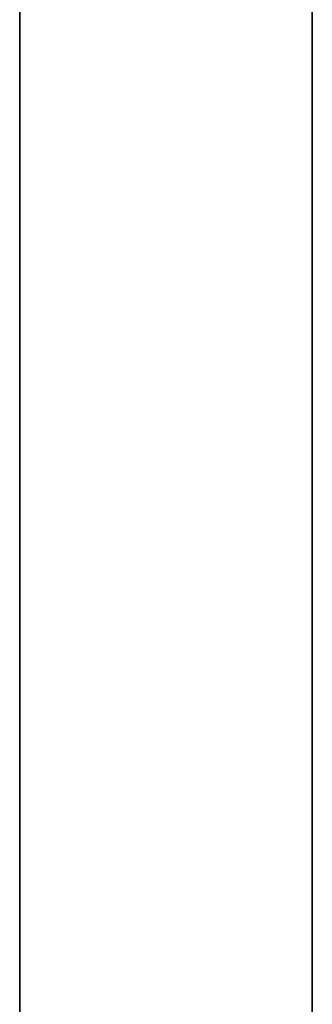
# Model space of a CAD drawing. Header units: millimetres. Extents: x -430 to 720, y 17 to 537.
# Tile 236 of 256: x -198 to -185, y 303 to 345. Entities that reach past the tile are written whole.
import ezdxf

# ---------------------------------------------------------------- set-up
doc = ezdxf.new("R2010")
doc.units = ezdxf.units.MM
doc.layers.add('Layer 01', color=7, linetype='Continuous', true_color=0x000000)

# ---------------------------------------------------------------- blocks, each defined once
blk = doc.blocks.new('Farmhouse rectangular coffee table top v1')
at = {"layer": 'Layer 01', "color": 253, "true_color": 0xa0a0a0}
blk.add_line((-342.5, 3, -75), (-342.5, 3, 75), dxfattribs=at)
blk = doc.blocks.new('Farmhouse Rectangular Coffee Table Horizontal leg v1')
at = {"layer": 'Layer 01', "color": 253, "true_color": 0xa0a0a0}
blk.add_line((3, 0), (90, 0), dxfattribs=at)
for points in [[(90, 60), (0, 60), (-90, 60)], [(-90, -60), (0, -60), (90, -60)]]:
    blk.add_open_spline(points, degree=2, dxfattribs=at)
blk = doc.blocks.new('Farmhouse Rectangular Coffee table metal plate v1')
at = {"layer": 'Layer 01', "color": 253, "true_color": 0xa0a0a0}
for p, q in [((0, 3, 75), (0, 3, -75)), ((0, 0, 75), (0, 0, -75))]:
    blk.add_line(p, q, dxfattribs=at)
blk = doc.blocks.new('Farmhouse rectangular coffee table assembly v1')
at = {"layer": 'Layer 01'}
for name, p in [('Farmhouse rectangular coffee table top v1', (144.827, 342.156)), ('Farmhouse Rectangular Coffee table metal plate v1', (-197.673, 342.156))]:
    blk.add_blockref(name, p, dxfattribs=at)
at = {"layer": 'Layer 01', "extrusion": (1, 0, 6.12323e-17), "rotation": 270}
blk.add_blockref('Farmhouse Rectangular Coffee Table Horizontal leg v1', (282.156, 0, -185.173), dxfattribs=at)

msp = doc.modelspace()

# ---------------------------------------------------------------- block references
at = {"layer": 'Layer 01', "extrusion": (0, -1, 0)}
msp.add_blockref('Farmhouse rectangular coffee table assembly v1', (0, -288.28, -277.359), dxfattribs=at)

doc.saveas('drawing.dxf')
